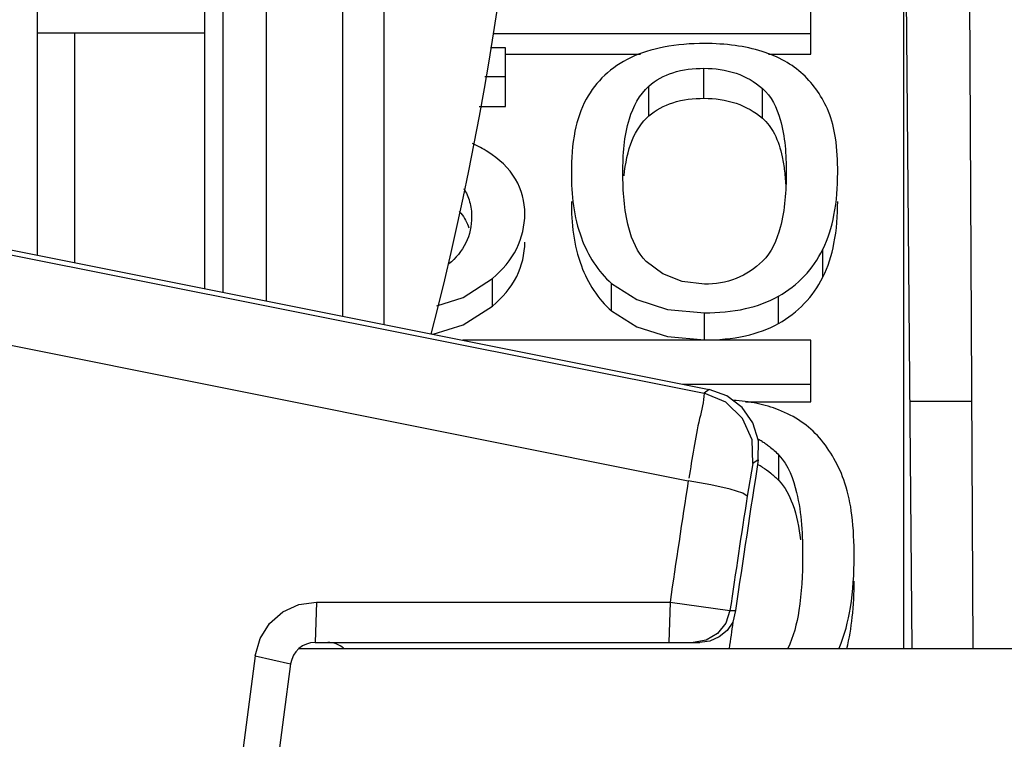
# Paper-space layout 'Sheet' of a CAD drawing. Header units: inches. Extents: x 0.2 to 10.8, y 0.2 to 8.3.
# Tile 163 of 256: x 3.0968 to 3.1286, y 4.3299 to 4.3531. Entities that reach past the tile are written whole.
import ezdxf

# ---------------------------------------------------------------- set-up
doc = ezdxf.new("R2010")
doc.units = ezdxf.units.IN
doc.header["$MEASUREMENT"] = 0
doc.layers.get('0').update_dxf_attribs({"lineweight": 5})
doc.layers.add('06___PRT_ALL_SURFS', color=7, linetype='Continuous')
doc.styles.add('My Text', font='tahoma.ttf')
doc.dimstyles.new('My Dimension - mm [in] (ANSI)$0', dxfattribs={"dimtxt": 0.12, "dimasz": 0.09842519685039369, "dimexe": 0.125, "dimexo": 0.06299999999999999, "dimgap": 0.03149606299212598, "dimtad": 0, "dimlfac": 250, "dimzin": 4, "dimdsep": 46, "dimtxsty": 'My Text', "dimblk": 'Filled-1', "dimcen": 0.09, "dimclrd": 1, "dimclre": 1, "dimclrt": 1, "dimadec": 1, "dimazin": 1, "dimtfac": 1, "dimtofl": 0, "dimtmove": 0, "dimatfit": 3, "dimfxl": 1, "dimtolj": 1, "dimtzin": 4, "dimlwd": -1, "dimlwe": -1, "dimarcsym": 0})

# ---------------------------------------------------------------- blocks, each defined once
blk = doc.blocks.new('*D5')
at = {"color": 1, "true_color": 0xff0000}
for p, q in [((2.780755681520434, 5.679234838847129), (2.780755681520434, 5.777660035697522)), ((3.134363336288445, 5.580809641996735), (2.655755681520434, 5.580809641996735)), ((3.249656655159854, 3.709957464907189), (2.655755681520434, 3.709957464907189)), ((2.780755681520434, 3.611532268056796), (2.780755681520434, 3.513107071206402))]:
    blk.add_line(p, q, dxfattribs=at)
at = {"layer": 'Defpoints', "color": 0}
for p in [(3.197363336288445, 5.580809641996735), (2.780755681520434, 3.709957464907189), (3.312656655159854, 3.709957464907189)]:
    blk.add_point(p, dxfattribs=at)
at = {"color": 1, "true_color": 0xff0000, "insert": (2.780755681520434, 4.645383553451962), "char_height": 0.12, "attachment_point": 5, "rotation": 90, "style": 'My Text'}
blk.add_mtext('\\A1;467.71 mm [18.414 in]', dxfattribs=at)
blk = doc.blocks.new('Filled-1')
blk = doc.blocks.new('*D7')
at = {"color": 1, "true_color": 0xff0000}
for p, q in [((2.885847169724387, 4.510735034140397), (2.885847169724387, 3.015490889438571)), ((4.10887950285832, 4.510735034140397), (4.10887950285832, 3.015490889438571)), ((2.984272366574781, 3.140490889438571), (4.010454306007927, 3.140490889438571)), ((4.10887950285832, 3.140490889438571), (4.20730469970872, 3.140490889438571))]:
    blk.add_line(p, q, dxfattribs=at)
at = {"layer": 'Defpoints', "color": 0}
for p in [(2.885847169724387, 4.573735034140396), (4.10887950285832, 4.573735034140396), (4.10887950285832, 3.140490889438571)]:
    blk.add_point(p, dxfattribs=at)
at = {"color": 1, "true_color": 0xff0000, "insert": (5.07271614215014, 3.140490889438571), "char_height": 0.12, "attachment_point": 5, "style": 'My Text'}
blk.add_mtext('\\A1;305.76 mm [12.038 in]', dxfattribs=at)

psp = doc.layouts.new('Sheet')

# ---------------------------------------------------------------- linework, layer by layer
at = {"color": 0, "linetype": 'ByBlock', "lineweight": -3}
for p, q in [((3.097363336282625, 4.345529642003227), (3.097363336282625, 5.456809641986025)), ((3.10476333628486, 4.344049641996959), (3.10476333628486, 4.400724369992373)), ((3.107236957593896, 4.343554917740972), (3.107236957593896, 4.400724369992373)), ((3.108571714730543, 4.343287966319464), (3.108571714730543, 4.399746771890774)), ((3.103363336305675, 4.344329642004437), (3.103363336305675, 4.399324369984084)), ((3.125363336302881, 4.332809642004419), (3.125363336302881, 4.36995859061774)), ((3.127411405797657, 4.367603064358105), (3.127593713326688, 4.332809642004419)), ((3.125363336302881, 4.362908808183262), (3.125626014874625, 4.332809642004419)), ((3.122363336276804, 4.352034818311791), (3.122363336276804, 4.35383560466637)), ((3.097363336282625, 4.352724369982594), (3.102763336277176, 4.352724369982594)), ((3.098563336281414, 4.352724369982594), (3.098563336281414, 4.345289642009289)), ((3.112093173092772, 4.352693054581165), (3.122363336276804, 4.352693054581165)), ((3.112494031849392, 4.352234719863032), (3.112004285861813, 4.352234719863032)), ((3.112494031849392, 4.350338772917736), (3.112494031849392, 4.352234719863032)), ((3.112494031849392, 4.352034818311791), (3.116858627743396, 4.352034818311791)), ((3.120994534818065, 4.352034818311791), (3.122363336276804, 4.352034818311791)), ((3.111824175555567, 4.351306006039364), (3.112494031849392, 4.351306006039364)), ((3.11890494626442, 4.350602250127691), (3.11890494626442, 4.351572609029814)), ((3.117124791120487, 4.350034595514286), (3.117124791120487, 4.350998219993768)), ((3.120793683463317, 4.349958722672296), (3.120793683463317, 4.350921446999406)), ((3.111636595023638, 4.350338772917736), (3.112494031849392, 4.350338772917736)), ((3.084393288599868, 4.348123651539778), (3.119077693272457, 4.34118677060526)), ((3.084361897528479, 4.347966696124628), (3.118906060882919, 4.341067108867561)), ((3.122745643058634, 4.344815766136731), (3.122745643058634, 4.345717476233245)), ((3.083846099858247, 4.34516568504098), (3.11839753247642, 4.338231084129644)), ((3.112074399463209, 4.343885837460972), (3.112074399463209, 4.344776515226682)), ((3.115921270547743, 4.343727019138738), (3.115921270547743, 4.344615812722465)), ((3.121318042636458, 4.343323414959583), (3.121318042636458, 4.344207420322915)), ((3.118922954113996, 4.34279124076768), (3.118922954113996, 4.343668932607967)), ((3.122363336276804, 4.342778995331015), (3.111116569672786, 4.342778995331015)), ((3.122363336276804, 4.340791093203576), (3.122363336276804, 4.342778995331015)), ((3.118209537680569, 4.341360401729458), (3.122363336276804, 4.341360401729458)), ((3.119077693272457, 4.34118677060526), (3.118906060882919, 4.341067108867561)), ((3.120242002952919, 4.340791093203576), (3.122363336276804, 4.340791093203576)), ((3.125556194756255, 4.340809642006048), (3.127551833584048, 4.340809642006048)), ((3.120660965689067, 4.33891542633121), (3.120489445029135, 4.338796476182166)), ((3.121324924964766, 4.33824389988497), (3.121324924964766, 4.339067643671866)), ((3.120489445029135, 4.338796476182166), (3.12030411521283, 4.337737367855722)), ((3.106382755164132, 4.334315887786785), (3.106340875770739, 4.333009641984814)), ((3.106382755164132, 4.334315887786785), (3.117809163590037, 4.334315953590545)), ((3.117809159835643, 4.334315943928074), (3.117767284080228, 4.333009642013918)), ((3.117809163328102, 4.334315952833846), (3.119745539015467, 4.334038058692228)), ((3.119745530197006, 4.334038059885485), (3.119925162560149, 4.33403798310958)), ((3.119925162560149, 4.33403798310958), (3.119840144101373, 4.333668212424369)), ((3.106340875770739, 4.333009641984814), (3.118769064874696, 4.333009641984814)), ((3.10440081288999, 4.332580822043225), (3.105548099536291, 4.332316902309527)), ((3.105824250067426, 4.332809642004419), (3.141972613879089, 4.332809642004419))]:
    psp.add_line(p, q, dxfattribs=at)
for points in [[(3.118922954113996, 4.344592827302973), (3.118205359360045, 4.344676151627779), (3.11757747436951, 4.344923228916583), (3.117041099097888, 4.345325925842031)], [(3.110272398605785, 4.343890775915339), (3.111124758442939, 4.344164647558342), (3.112074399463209, 4.344776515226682)], [(3.115921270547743, 4.344615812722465), (3.116730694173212, 4.344092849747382), (3.117728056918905, 4.343775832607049), (3.118922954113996, 4.343668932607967)], [(3.110151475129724, 4.342972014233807), (3.111124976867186, 4.343281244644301), (3.112074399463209, 4.343885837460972)], [(3.115921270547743, 4.343727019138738), (3.116730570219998, 4.343210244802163), (3.117727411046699, 4.342897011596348), (3.118922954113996, 4.34279124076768)], [(3.120660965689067, 4.33891542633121), (3.120663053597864, 4.339522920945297), (3.120479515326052, 4.340109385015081), (3.120135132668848, 4.340603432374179), (3.119648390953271, 4.340978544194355), (3.119077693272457, 4.34118677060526)], [(3.120489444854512, 4.33879647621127), (3.120462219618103, 4.33955557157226), (3.120153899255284, 4.340249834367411), (3.119608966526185, 4.34077910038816), (3.118906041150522, 4.341067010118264)], [(3.120304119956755, 4.337737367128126), (3.120159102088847, 4.337834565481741), (3.119748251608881, 4.337961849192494), (3.11913120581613, 4.338100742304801), (3.118397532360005, 4.338231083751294)], [(3.104400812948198, 4.332580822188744), (3.104558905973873, 4.333134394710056), (3.104866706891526, 4.333619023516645), (3.105298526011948, 4.33399586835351), (3.105816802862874, 4.334233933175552), (3.106382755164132, 4.334315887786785)], [(3.119745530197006, 4.334038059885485), (3.119610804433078, 4.333634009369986), (3.119343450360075, 4.333302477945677), (3.118977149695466, 4.333085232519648), (3.118558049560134, 4.333009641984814)], [(3.119840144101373, 4.333668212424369), (3.119654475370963, 4.333399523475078), (3.119401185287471, 4.333189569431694), (3.119097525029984, 4.333055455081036), (3.118769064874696, 4.333009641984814)]]:
    psp.add_lwpolyline(points, dxfattribs=at)
for centre, radius, start, end in [((3.010543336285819, 4.368724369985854), 0.10282, 345.5000476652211, 17.56067769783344), ((3.119549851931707, 4.33746453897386), 0.00238665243, 58.81312987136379, 62.20765456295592), ((3.515810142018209, 4.27680964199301), 0.4000000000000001, 171.0678655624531, 171.7744176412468), ((3.119557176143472, 4.336623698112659), 0.002393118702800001, 59.15653403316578, 62.91491719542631), ((3.513854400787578, 4.276799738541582), 0.4001998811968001, 171.1700924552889, 171.7369096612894), ((3.511367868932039, 4.276796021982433), 0.3957836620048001, 171.1425640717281, 171.6841683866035), ((3.515810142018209, 4.27680964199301), 0.4000314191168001, 171.8285762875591, 171.9524962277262), ((3.106340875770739, 4.332209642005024), 0.0008000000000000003, 90, 172.2948353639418), ((3.106744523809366, 4.332209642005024), 0.0008000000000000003, 50.00081102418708, 90), ((3.519266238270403, 4.27680964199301), 0.4185973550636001, 172.3435174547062, 187.6564825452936), ((3.515810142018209, 4.27680964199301), 0.4140000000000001, 172.2948353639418, 187.7051646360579)]:
    psp.add_arc(centre, radius, start, end, dxfattribs=at)
for points, knots in [([(3.118922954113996, 4.352373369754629), (3.118480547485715, 4.352373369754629), (3.117660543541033, 4.35231604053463), (3.116866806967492, 4.352076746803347), (3.116530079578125, 4.351911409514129)], [0, 0, 0, 0, 0.5411466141, 1, 1, 1, 1]), ([(3.120785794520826, 4.35211592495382), (3.120502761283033, 4.352206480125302), (3.119884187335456, 4.352338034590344), (3.119254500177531, 4.352373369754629), (3.118922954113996, 4.352373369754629)], [0, 0, 0, 0, 0.4726589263, 1, 1, 1, 1]), ([(3.122107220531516, 4.351375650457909), (3.121929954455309, 4.351542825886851), (3.121510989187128, 4.351841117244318), (3.121037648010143, 4.352035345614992), (3.120785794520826, 4.35211592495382)], [0, 0, 0, 0, 0.4795622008, 1, 1, 1, 1]), ([(3.116530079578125, 4.351911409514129), (3.116229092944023, 4.351763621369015), (3.115666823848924, 4.351394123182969), (3.115253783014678, 4.350860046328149), (3.115096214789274, 4.350574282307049)], [0, 0, 0, 0, 0.5067907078, 1, 1, 1, 1]), ([(3.117124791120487, 4.350998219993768), (3.117346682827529, 4.351193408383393), (3.117924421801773, 4.351503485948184), (3.118566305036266, 4.351572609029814), (3.11890494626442, 4.351572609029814)], [0, 0, 0, 0, 0.4660047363, 1, 1, 1, 1]), ([(3.11890494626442, 4.351572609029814), (3.119255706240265, 4.351572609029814), (3.119941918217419, 4.351482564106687), (3.120547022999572, 4.351135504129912), (3.120793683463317, 4.350921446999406)], [0, 0, 0, 0, 0.5178406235, 1, 1, 1, 1]), ([(3.122929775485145, 4.350173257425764), (3.122834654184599, 4.35040425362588), (3.122602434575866, 4.35083881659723), (3.122280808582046, 4.351211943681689), (3.122107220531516, 4.351375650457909)], [0, 0, 0, 0, 0.5114744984, 1, 1, 1, 1]), ([(3.116284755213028, 4.34819866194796), (3.116284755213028, 4.348782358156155), (3.116340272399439, 4.349784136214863), (3.116815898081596, 4.350726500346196), (3.117124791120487, 4.350998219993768)], [0, 0, 0, 0, 0.586575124, 1, 1, 1, 1]), ([(3.120793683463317, 4.350921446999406), (3.121083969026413, 4.35066953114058), (3.121515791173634, 4.349739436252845), (3.121561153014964, 4.348776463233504), (3.121561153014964, 4.34819866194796)], [0, 0, 0, 0, 0.3994713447, 1, 1, 1, 1]), ([(3.115096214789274, 4.350574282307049), (3.114920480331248, 4.350255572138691), (3.114669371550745, 4.349465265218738), (3.114618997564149, 4.348648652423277), (3.114618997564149, 4.34819866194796)], [0, 0, 0, 0, 0.4471449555, 1, 1, 1, 1]), ([(3.117124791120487, 4.350034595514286), (3.117347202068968, 4.350227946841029), (3.117925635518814, 4.350534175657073), (3.118566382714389, 4.350602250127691), (3.11890494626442, 4.350602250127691)], [0, 0, 0, 0, 0.46537177, 1, 1, 1, 1]), ([(3.11890494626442, 4.350602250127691), (3.119255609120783, 4.350602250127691), (3.11994054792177, 4.350513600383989), (3.120546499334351, 4.350170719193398), (3.120793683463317, 4.349958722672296)], [0, 0, 0, 0, 0.5184984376, 1, 1, 1, 1]), ([(3.116323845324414, 4.348095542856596), (3.116364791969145, 4.348494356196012), (3.116493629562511, 4.349203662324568), (3.116890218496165, 4.349830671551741), (3.117124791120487, 4.350034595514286)], [0, 0, 0, 0, 0.5632890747, 1, 1, 1, 1]), ([(3.123226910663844, 4.34819866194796), (3.123226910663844, 4.348573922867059), (3.123194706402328, 4.349243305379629), (3.123041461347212, 4.349902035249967), (3.122929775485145, 4.350173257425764)], [0, 0, 0, 0, 0.5612817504, 1, 1, 1, 1]), ([(3.120793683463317, 4.349958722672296), (3.120954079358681, 4.34982115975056), (3.121238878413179, 4.349424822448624), (3.121377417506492, 4.348966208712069), (3.121432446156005, 4.348709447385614)], [0, 0, 0, 0, 0.4458897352, 1, 1, 1, 1]), ([(3.111924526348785, 4.34886792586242), (3.111844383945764, 4.348919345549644), (3.111679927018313, 4.349017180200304), (3.111509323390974, 4.34910383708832), (3.111422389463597, 4.349144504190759)], [0, 0, 0, 0, 0.4980231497, 1, 1, 1, 1]), ([(3.11311531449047, 4.346867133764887), (3.11311531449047, 4.347253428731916), (3.112906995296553, 4.34808187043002), (3.112276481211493, 4.34864211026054), (3.111924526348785, 4.34886792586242)], [0, 0, 0, 0, 0.4801895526, 1, 1, 1, 1]), ([(3.121432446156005, 4.348709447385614), (3.121464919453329, 4.348557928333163), (3.121516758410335, 4.348232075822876), (3.121542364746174, 4.347903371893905), (3.121550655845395, 4.347729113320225)], [0, 0, 0, 0, 0.4704082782, 1, 1, 1, 1]), ([(3.114618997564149, 4.34819866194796), (3.114618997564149, 4.347487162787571), (3.114756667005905, 4.346165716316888), (3.115476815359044, 4.345002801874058), (3.115921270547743, 4.344615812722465)], [0, 0, 0, 0, 0.5469613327, 1, 1, 1, 1]), ([(3.117041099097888, 4.345325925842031), (3.116746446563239, 4.345612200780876), (3.11634117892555, 4.346598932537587), (3.116284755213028, 4.347602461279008), (3.116284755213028, 4.34819866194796)], [0, 0, 0, 0, 0.4079561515, 1, 1, 1, 1]), ([(3.121561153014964, 4.34819866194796), (3.121561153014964, 4.347604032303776), (3.121500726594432, 4.346600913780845), (3.12109077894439, 4.345618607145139), (3.120795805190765, 4.345332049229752)], [0, 0, 0, 0, 0.5911550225, 1, 1, 1, 1]), ([(3.122745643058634, 4.345717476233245), (3.122917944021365, 4.34606508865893), (3.123166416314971, 4.346888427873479), (3.123226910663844, 4.347738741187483), (3.123226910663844, 4.34819866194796)], [0, 0, 0, 0, 0.4575717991, 1, 1, 1, 1]), ([(3.111140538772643, 4.347683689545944), (3.111225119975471, 4.347553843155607), (3.111358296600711, 4.34725733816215), (3.111395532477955, 4.346935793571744), (3.111395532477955, 4.346771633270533)], [0, 0, 0, 0, 0.4855925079, 1, 1, 1, 1]), ([(3.114618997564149, 4.347267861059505), (3.114618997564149, 4.346564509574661), (3.114757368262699, 4.345255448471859), (3.115478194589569, 4.344108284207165), (3.115921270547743, 4.343727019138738)], [0, 0, 0, 0, 0.5461291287, 1, 1, 1, 1]), ([(3.122745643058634, 4.344815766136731), (3.122917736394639, 4.345158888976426), (3.123166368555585, 4.345972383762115), (3.123226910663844, 4.34681329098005), (3.123226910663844, 4.347267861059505)], [0, 0, 0, 0, 0.4578326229, 1, 1, 1, 1]), ([(3.110991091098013, 4.346951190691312), (3.111000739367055, 4.34694054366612), (3.111019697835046, 4.346919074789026), (3.111038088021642, 4.346897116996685), (3.111047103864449, 4.346886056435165)], [0, 0, 0, 0, 0.5017240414, 1, 1, 1, 1]), ([(3.111047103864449, 4.346886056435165), (3.111104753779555, 4.346815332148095), (3.111207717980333, 4.346664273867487), (3.111281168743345, 4.346496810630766), (3.111309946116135, 4.346411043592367)], [0, 0, 0, 0, 0.5021399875, 1, 1, 1, 1]), ([(3.112074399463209, 4.344776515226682), (3.112388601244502, 4.345047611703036), (3.112926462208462, 4.345672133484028), (3.11311531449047, 4.346483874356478), (3.11311531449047, 4.346867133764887)], [0, 0, 0, 0, 0.5198746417, 1, 1, 1, 1]), ([(3.111395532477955, 4.346771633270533), (3.111395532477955, 4.346483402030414), (3.11127825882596, 4.345890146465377), (3.11088473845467, 4.345431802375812), (3.110657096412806, 4.345249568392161)], [0, 0, 0, 0, 0.4970956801, 1, 1, 1, 1]), ([(3.112074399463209, 4.343885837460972), (3.112387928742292, 4.344153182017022), (3.11292533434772, 4.344768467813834), (3.11311531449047, 4.345572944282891), (3.11311531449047, 4.345951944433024)], [0, 0, 0, 0, 0.5208814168, 1, 1, 1, 1]), ([(3.121318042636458, 4.344207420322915), (3.121622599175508, 4.344382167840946), (3.122187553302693, 4.344816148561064), (3.122590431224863, 4.345404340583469), (3.122745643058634, 4.345717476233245)], [0, 0, 0, 0, 0.5011680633, 1, 1, 1, 1]), ([(3.120795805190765, 4.345332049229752), (3.120553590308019, 4.345096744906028), (3.119965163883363, 4.344705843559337), (3.119269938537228, 4.344592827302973), (3.118922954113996, 4.344592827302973)], [0, 0, 0, 0, 0.4932143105, 1, 1, 1, 1]), ([(3.121318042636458, 4.343323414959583), (3.121622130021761, 4.343495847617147), (3.122186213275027, 4.343923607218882), (3.122590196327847, 4.34450583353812), (3.122745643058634, 4.344815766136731)], [0, 0, 0, 0, 0.5020421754, 1, 1, 1, 1]), ([(3.118922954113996, 4.343668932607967), (3.119366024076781, 4.343668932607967), (3.120195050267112, 4.34373574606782), (3.120986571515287, 4.344017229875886), (3.121318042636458, 4.344207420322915)], [0, 0, 0, 0, 0.5369054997, 1, 1, 1, 1]), ([(3.118922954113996, 4.34279124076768), (3.119365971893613, 4.34279124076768), (3.120194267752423, 4.342857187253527), (3.120986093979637, 4.343135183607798), (3.121318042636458, 4.343323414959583)], [0, 0, 0, 0, 0.5372381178, 1, 1, 1, 1]), ([(3.118906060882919, 4.341067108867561), (3.118906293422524, 4.34079020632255), (3.118643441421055, 4.339882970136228), (3.118531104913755, 4.338963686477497), (3.118413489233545, 4.338321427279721)], [0, 0, 0, 0, 0.297795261, 1, 1, 1, 1]), ([(3.121317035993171, 4.340528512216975), (3.121092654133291, 4.340616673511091), (3.120608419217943, 4.340756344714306), (3.120109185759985, 4.340817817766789), (3.119849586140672, 4.340833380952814)], [0, 0, 0, 0, 0.4810578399, 1, 1, 1, 1]), ([(3.122638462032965, 4.339621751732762), (3.122465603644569, 4.33982092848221), (3.12205678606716, 4.3401817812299), (3.121572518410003, 4.340428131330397), (3.121317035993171, 4.340528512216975)], [0, 0, 0, 0, 0.4899956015, 1, 1, 1, 1]), ([(3.120785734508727, 4.339506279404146), (3.120825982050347, 4.339481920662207), (3.120905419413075, 4.339430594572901), (3.120981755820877, 4.339374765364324), (3.121019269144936, 4.339345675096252)], [0, 0, 0, 0, 0.4977454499, 1, 1, 1, 1]), ([(3.12346101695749, 4.338158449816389), (3.123367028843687, 4.338435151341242), (3.123140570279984, 4.338953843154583), (3.122815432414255, 4.339417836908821), (3.122638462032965, 4.339621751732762)], [0, 0, 0, 0, 0.5197686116, 1, 1, 1, 1]), ([(3.121019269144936, 4.339345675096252), (3.121073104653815, 4.339303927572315), (3.121178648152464, 4.339215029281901), (3.121277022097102, 4.339118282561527), (3.121324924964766, 4.339067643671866)], [0, 0, 0, 0, 0.4942660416, 1, 1, 1, 1]), ([(3.121324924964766, 4.339067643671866), (3.121632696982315, 4.338742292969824), (3.122042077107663, 4.337608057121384), (3.122092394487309, 4.33647314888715), (3.122092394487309, 4.335778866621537)], [0, 0, 0, 0, 0.3921216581, 1, 1, 1, 1]), ([(3.120784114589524, 4.338678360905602), (3.120882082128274, 4.338619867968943), (3.121072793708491, 4.338486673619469), (3.121243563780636, 4.338328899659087), (3.121324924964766, 4.33824389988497)], [0, 0, 0, 0, 0.4923155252, 1, 1, 1, 1]), ([(3.121324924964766, 4.33824389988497), (3.121526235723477, 4.338033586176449), (3.121852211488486, 4.337401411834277), (3.121975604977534, 4.336721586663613), (3.122022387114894, 4.336327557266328)], [0, 0, 0, 0, 0.4232008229, 1, 1, 1, 1]), ([(3.123758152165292, 4.335778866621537), (3.123758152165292, 4.336229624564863), (3.12372552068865, 4.337031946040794), (3.123573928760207, 4.337826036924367), (3.12346101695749, 4.338158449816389)], [0, 0, 0, 0, 0.5621656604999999, 1, 1, 1, 1]), ([(3.122092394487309, 4.335778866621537), (3.122092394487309, 4.335197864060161), (3.122042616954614, 4.334189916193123), (3.121800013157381, 4.333192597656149), (3.121611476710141, 4.332808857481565)], [0, 0, 0, 0, 0.5760732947, 1, 1, 1, 1]), ([(3.123276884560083, 4.332825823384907), (3.123452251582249, 4.333244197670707), (3.123698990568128, 4.334226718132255), (3.123758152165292, 4.335230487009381), (3.123758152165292, 4.335778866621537)], [0, 0, 0, 0, 0.4527264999, 1, 1, 1, 1]), ([(3.123520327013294, 4.332808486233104), (3.123604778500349, 4.333141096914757), (3.1237256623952, 4.33386803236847), (3.123758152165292, 4.334602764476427), (3.123758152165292, 4.334993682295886)], [0, 0, 0, 0, 0.4674741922, 1, 1, 1, 1])]:
    psp.add_open_spline(points, degree=3, knots=knots, dxfattribs=at)
at = {"layer": '06___PRT_ALL_SURFS', "color": 0, "linetype": 'ByBlock', "lineweight": -3}
psp.add_line((3.102763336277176, 4.398524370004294), (3.102763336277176, 4.344449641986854), dxfattribs=at)

# ---------------------------------------------------------------- dimensions: what is measured, and where the dimension line sits
dim = psp.add_linear_dim(base=(2.780755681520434, 3.709957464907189), p1=(3.197363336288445, 5.580809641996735), p2=(3.312656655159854, 3.709957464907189), angle=90, dimstyle='My Dimension - mm [in] (ANSI)$0', override={"dimpost": ' mm'})
dim.commit()
dim.dimension.update_dxf_attribs({"geometry": '*D5', "text_midpoint": (2.780755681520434, 4.645383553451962)})
dim = psp.add_linear_dim(base=(4.10887950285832, 3.140490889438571), p1=(2.885847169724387, 4.573735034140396), p2=(4.10887950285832, 4.573735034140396), dimstyle='My Dimension - mm [in] (ANSI)$0', override={"dimpost": ' mm'})
dim.commit()
dim.dimension.update_dxf_attribs({"geometry": '*D7', "text_midpoint": (5.07271614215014, 3.140490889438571), "dimtype": 160})

doc.saveas('drawing.dxf')
